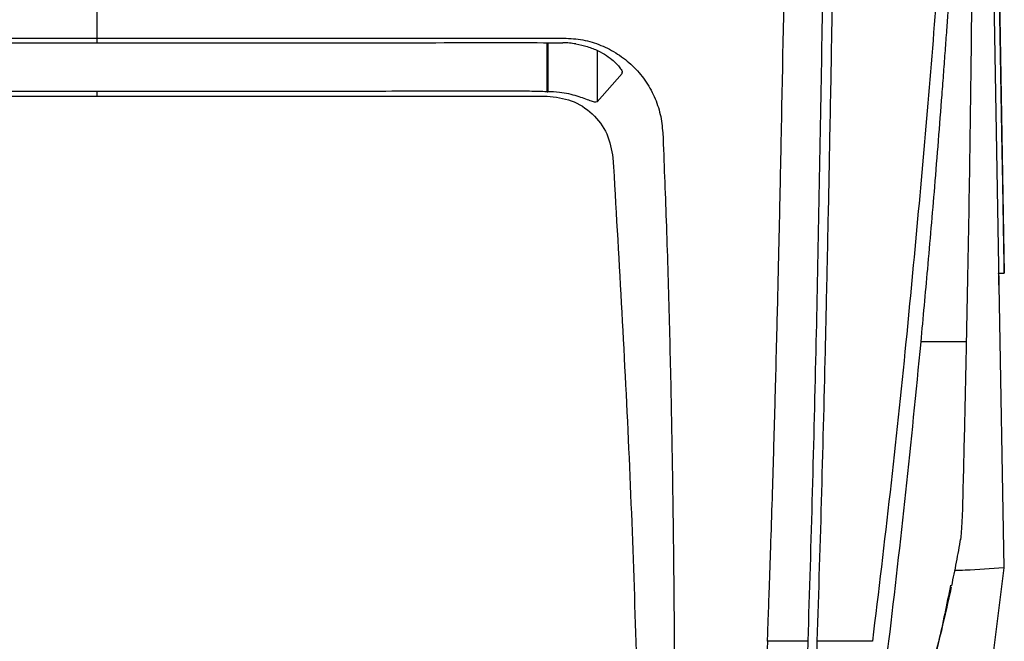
# Model space of a CAD drawing. Extents: x 106 to 315, y 19 to 260.
# Tile 104 of 132: x 209 to 226, y 216 to 227. Entities that reach past the tile are written whole.
import ezdxf

# ---------------------------------------------------------------- set-up
doc = ezdxf.new("R2010")
doc.units = 0
doc.layers.get('0').update_dxf_attribs({"linetype": 'CONTINUOUS'})

msp = doc.modelspace()

# ---------------------------------------------------------------- linework, layer by layer
at = {"color": 7, "linetype": 'CONTINUOUS'}
for p, q in [((225.939, 224.622), (225.732, 236.528)), ((225.788, 233.232), (225.975, 222.526)), ((225.721, 231.458), (225.881, 222.315)), ((210.269, 226.512), (210.269, 226.592)), ((219.358, 225.978), (218.923, 225.489)), ((210.269, 225.588), (210.269, 225.668)), ((210.269, 225.588), (218.058, 225.588)), ((218.058, 225.664), (218.07, 225.664)), ((225.877, 222.526), (225.975, 222.526)), ((225.881, 222.315), (225.966, 217.426)), ((225.966, 217.426), (225.183, 211.108)), ((225.045, 217.123), (225.031, 217.059))]:
    msp.add_line(p, q, dxfattribs=at)
at = {"color": 8, "linetype": 'CONTINUOUS'}
for p, q in [((218.058, 225.664), (218.058, 226.513)), ((218.07, 226.513), (218.07, 225.664)), ((218.923, 226.379), (218.923, 225.489)), ((219.358, 225.978), (219.358, 226.008))]:
    msp.add_line(p, q, dxfattribs=at)
at = {"color": 7, "linetype": 'CONTINUOUS'}
for points, knots in [([(225.595, 238.706), (225.539, 237.241), (225.456, 235.043), (225.329, 232.487), (225.259, 231.211), (225.223, 230.574), (225.204, 230.256), (225.194, 230.096), (225.19, 230.017), (225.187, 229.977), (225.186, 229.957), (225.186, 229.947), (225.185, 229.942), (225.185, 229.94), (225.185, 229.939), (225.185, 229.938), (225.185, 229.938), (225.185, 229.937), (225.185, 229.937), (225.185, 229.937), (225.185, 229.937), (225.185, 229.937), (225.185, 229.937), (225.185, 229.936), (225.184, 229.928), (225.183, 229.902), (225.176, 229.805), (225.164, 229.584), (225.139, 229.195), (225.104, 228.636), (225.07, 228.114), (225.04, 227.68), (225.02, 227.381), (224.998, 227.063), (224.974, 226.726), (224.948, 226.372), (224.921, 225.998), (224.861, 225.212), (224.771, 224.074), (224.649, 222.648), (224.566, 221.754), (224.527, 221.334)], [0, 0, 0, 0, 0.250983, 0.37648, 0.439228, 0.470602, 0.486289, 0.494132, 0.498054, 0.500014, 0.500995, 0.501485, 0.50173, 0.501853, 0.501914, 0.501945, 0.50196, 0.501968, 0.501971, 0.501973, 0.501974, 0.501975, 0.501975, 0.501975, 0.502139, 0.50334, 0.506602, 0.518813, 0.541495, 0.573692, 0.615403, 0.631589, 0.648855, 0.667199, 0.686622, 0.707123, 0.728704, 0.751363, 0.843593, 0.926471, 1, 1, 1, 1]), ([(225.417, 238.559), (225.361, 237.134), (225.249, 234.261), (224.995, 229.939), (224.68, 225.614), (224.408, 222.754), (224.272, 221.334)], [0, 0, 0, 0, 0.246098, 0.496293, 0.749822, 1, 1, 1, 1]), ([(223.125, 235.202), (223.106, 234.089), (223.077, 232.38), (223.049, 230.601), (223.037, 229.854), (223.033, 229.621), (223.029, 229.389), (223.026, 229.156), (223.022, 228.924), (223.018, 228.67), (223.012, 228.353), (223.005, 227.93), (222.996, 227.381), (222.984, 226.706), (222.97, 225.906), (222.953, 225.036), (222.937, 224.173), (222.921, 223.395), (222.906, 222.727), (222.894, 222.166), (222.884, 221.714), (222.878, 221.449), (222.875, 221.334)], [0, 0, 0, 0, 0.238888, 0.366606, 0.383331, 0.400056, 0.416781, 0.433506, 0.45023, 0.466955, 0.488339, 0.518826, 0.558414, 0.607105, 0.664897, 0.73179, 0.796082, 0.852538, 0.901158, 0.941942, 0.974889, 1, 1, 1, 1]), ([(222.72, 221.334), (222.752, 222.94), (222.818, 226.153), (222.878, 230.512), (222.923, 233.266), (222.941, 234.387)], [0, 0, 0, 0, 0.3721956, 0.7444064, 1, 1, 1, 1]), ([(221.874, 216.155), (221.879, 216.282), (221.89, 216.589), (221.91, 217.128), (221.933, 217.825), (221.961, 218.68), (221.989, 219.642), (222.015, 220.591), (222.043, 221.665), (222.071, 222.819), (222.099, 224.13), (222.141, 226.166), (222.191, 228.983), (222.231, 231.388), (222.252, 232.591)], [0, 0, 0, 0, 0.0237314, 0.0571463, 0.1002449, 0.1530271, 0.2154933, 0.2779055, 0.3278612, 0.412861, 0.4893387, 0.567478, 0.783744, 1, 1, 1, 1]), ([(225.434, 230.931), (225.434, 230.805), (225.431, 229.905), (225.419, 228.234), (225.395, 225.947), (225.362, 223.644), (225.332, 222.12), (225.316, 221.334)], [0, 0, 0, 0, 0.038978, 0.277378, 0.518916, 0.752101, 1, 1, 1, 1]), ([(210.269, 226.592), (210.269, 226.711), (210.269, 226.923), (210.269, 227.135), (210.269, 227.228)], [0, 0, 0, 0, 0.56, 1, 1, 1, 1]), ([(202.19, 226.593), (203.536, 226.592), (206.229, 226.591), (208.922, 226.592), (210.269, 226.592)], [0, 0, 0, 0, 0.500016, 1, 1, 1, 1]), ([(210.269, 226.592), (211.616, 226.592), (214.31, 226.591), (217.002, 226.592), (218.349, 226.593)], [0, 0, 0, 0, 0.4999842, 1, 1, 1, 1]), ([(218.349, 226.592), (218.459, 226.586), (218.679, 226.573), (218.996, 226.476), (219.287, 226.325), (219.545, 226.12), (219.76, 225.87), (219.921, 225.584), (220.03, 225.275), (220.051, 225.059), (220.062, 224.951)], [0, 0, 0, 0, 0.125046, 0.248699, 0.372344, 0.497203, 0.623689, 0.74916, 0.874272, 1, 1, 1, 1]), ([(202.208, 226.513), (202.208, 226.513), (202.209, 226.513), (202.21, 226.513), (202.216, 226.513), (202.237, 226.514), (203.579, 226.518), (206.26, 226.51), (208.926, 226.511), (210.269, 226.512)], [0, 0, 0, 0, 0.0000192, 0.0001668, 0.0005747, 0.0021139, 0.008088, 0.500005, 1, 1, 1, 1]), ([(210.269, 226.512), (211.613, 226.512), (213.709, 226.512), (216.101, 226.513), (217.444, 226.514), (218.035, 226.513), (218.33, 226.513)], [0, 0, 0, 0, 0.5000202, 0.780019, 0.8900133, 1, 1, 1, 1]), ([(218.558, 226.491), (218.52, 226.497), (218.444, 226.508), (218.368, 226.511), (218.33, 226.513)], [0, 0, 0, 0, 0.49983, 1, 1, 1, 1]), ([(218.558, 226.491), (218.624, 226.478), (218.762, 226.449), (218.997, 226.354), (219.21, 226.211), (219.325, 226.08), (219.363, 226.013), (219.36, 225.999), (219.359, 225.995)], [0, 0, 0, 0, 0.148022, 0.303948, 0.590281, 0.826929, 0.950712, 1, 1, 1, 1]), ([(210.269, 225.668), (210.067, 225.668), (209.659, 225.668), (209.046, 225.668), (208.426, 225.669), (207.801, 225.669), (207.17, 225.669), (206.47, 225.67), (205.783, 225.67), (205.12, 225.671), (204.551, 225.671), (203.99, 225.672), (203.492, 225.672), (203.125, 225.673), (202.878, 225.673), (202.689, 225.67), (202.55, 225.666), (202.48, 225.664)], [0, 0, 0, 0, 0.078046, 0.1568362, 0.2363706, 0.3166493, 0.3976722, 0.4794394, 0.5861909, 0.6621412, 0.7351641, 0.8052598, 0.8780571, 0.9268993, 0.9467436, 0.973055, 1, 1, 1, 1]), ([(202.48, 225.588), (203.779, 225.588), (206.294, 225.587), (208.87, 225.588), (210.163, 225.588), (210.243, 225.588), (210.263, 225.588), (210.268, 225.588), (210.269, 225.588), (210.269, 225.588), (210.269, 225.588), (210.269, 225.588), (210.269, 225.588), (210.269, 225.588)], [0, 0, 0, 0, 0.4999694, 0.9687333, 0.9921784, 0.9980421, 0.9995093, 0.9998767, 0.9999688, 0.999992, 0.9999979, 0.9999994, 1, 1, 1, 1]), ([(218.058, 225.664), (217.957, 225.667), (217.774, 225.672), (217.388, 225.674), (216.835, 225.672), (216.088, 225.672), (215.251, 225.671), (214.447, 225.67), (212.781, 225.669), (211.408, 225.668), (210.269, 225.668)], [0, 0, 0, 0, 0.038992, 0.070461, 0.148683, 0.251893, 0.358306, 0.470891, 0.561541, 1, 1, 1, 1]), ([(218.058, 225.588), (218.202, 225.572), (218.488, 225.539), (218.857, 225.298), (219.122, 224.945), (219.174, 224.661), (219.199, 224.519)], [0, 0, 0, 0, 0.249968, 0.499746, 0.749789, 1, 1, 1, 1]), ([(218.923, 225.489), (218.911, 225.486), (218.89, 225.478), (218.785, 225.514), (218.63, 225.575), (218.438, 225.627), (218.265, 225.658), (218.138, 225.662), (218.07, 225.664)], [0, 0, 0, 0, 0.154318, 0.298451, 0.564745, 0.702816, 0.838599, 1, 1, 1, 1]), ([(220.062, 224.951), (220.082, 224.445), (220.125, 223.384), (220.173, 221.767), (220.211, 220.096), (220.237, 218.498), (220.256, 216.805), (220.267, 215.199), (220.272, 213.57), (220.273, 212.061), (220.272, 210.522), (220.27, 209.023), (220.27, 208.06), (220.269, 207.598)], [0, 0, 0, 0, 0.085645, 0.179381, 0.274777, 0.370477, 0.453111, 0.565868, 0.648117, 0.735936, 0.829092, 0.918114, 1, 1, 1, 1]), ([(219.199, 224.519), (219.297, 222.843), (219.493, 219.467), (219.658, 214.359), (219.684, 210.928), (219.697, 209.2)], [0, 0, 0, 0, 0.328553, 0.661837, 1, 1, 1, 1]), ([(225.975, 222.526), (225.974, 222.564), (225.973, 222.64), (225.968, 222.926), (225.961, 223.344), (225.952, 223.892), (225.943, 224.38), (225.939, 224.622)], [0, 0, 0, 0, 0.206991, 0.409832, 0.609279, 0.806013, 1, 1, 1, 1]), ([(225.881, 222.315), (225.88, 222.339), (225.88, 222.371), (225.878, 222.495), (225.877, 222.526)], [0, 0, 0, 0, 0.750943, 1, 1, 1, 1]), ([(222.578, 216.155), (222.605, 217.014), (222.658, 218.732), (222.699, 220.467), (222.72, 221.334)], [0, 0, 0, 0, 0.500002, 1, 1, 1, 1]), ([(222.875, 221.334), (222.854, 220.467), (222.812, 218.732), (222.758, 217.014), (222.731, 216.155)], [0, 0, 0, 0, 0.5, 1, 1, 1, 1]), ([(224.272, 221.334), (224.183, 220.466), (224.003, 218.731), (223.795, 217.013), (223.691, 216.155)], [0, 0, 0, 0, 0.500003, 1, 1, 1, 1]), ([(224.527, 221.334), (224.443, 220.466), (224.273, 218.731), (224.072, 217.013), (223.971, 216.155)], [0, 0, 0, 0, 0.500002, 1, 1, 1, 1]), ([(225.317, 221.334), (225.231, 221.334), (225.06, 221.334), (224.705, 221.334), (224.527, 221.334)], [0, 0, 0, 0, 0.5, 1, 1, 1, 1]), ([(225.317, 221.334), (225.306, 220.857), (225.286, 219.904), (225.262, 218.952), (225.25, 218.477)], [0, 0, 0, 0, 0.500025, 1, 1, 1, 1]), ([(225.25, 218.477), (225.248, 218.397), (225.242, 218.237), (225.23, 218.048), (225.221, 217.936), (225.216, 217.912), (225.215, 217.908)], [0, 0, 0, 0, 0.309518, 0.618937, 0.928268, 1, 1, 1, 1]), ([(225.066, 217.115), (225.093, 217.25), (225.149, 217.522), (225.197, 217.797), (225.221, 217.935)], [0, 0, 0, 0, 0.4987064, 1, 1, 1, 1]), ([(225.966, 217.426), (225.743, 217.409), (225.461, 217.388), (225.178, 217.38), (225.118, 217.379)], [0, 0, 0, 0, 0.788872, 1, 1, 1, 1]), ([(224.323, 214.479), (224.336, 214.514), (224.359, 214.576), (224.416, 214.71), (224.464, 214.845), (224.505, 214.972), (224.538, 215.075), (224.581, 215.215), (224.648, 215.437), (224.758, 215.817), (224.907, 216.389), (225.007, 216.842), (225.062, 217.096)], [0, 0, 0, 0, 0.195212, 0.344084, 0.447862, 0.484213, 0.512002, 0.542946, 0.586133, 0.678972, 0.820787, 1, 1, 1, 1]), ([(221.874, 216.155), (221.817, 214.712), (221.701, 211.828), (221.522, 209.008), (221.432, 207.598)], [0, 0, 0, 0, 0.500008, 1, 1, 1, 1]), ([(222.578, 216.155), (222.512, 216.155), (222.379, 216.155), (222.043, 216.155), (221.874, 216.155)], [0, 0, 0, 0, 0.499999, 1, 1, 1, 1]), ([(222.277, 209.247), (222.336, 210.393), (222.454, 212.675), (222.537, 214.998), (222.578, 216.155)], [0, 0, 0, 0, 0.5022195, 1, 1, 1, 1]), ([(222.731, 216.155), (222.715, 215.662), (222.684, 214.733), (222.635, 213.435), (222.589, 212.313), (222.548, 211.367), (222.513, 210.594), (222.484, 209.993), (222.462, 209.563), (222.451, 209.333), (222.446, 209.247)], [0, 0, 0, 0, 0.211964, 0.399082, 0.561339, 0.698729, 0.81127, 0.89902, 0.961938, 1, 1, 1, 1]), ([(223.691, 216.155), (223.665, 216.155), (223.612, 216.155), (223.409, 216.155), (223.127, 216.155), (222.863, 216.155), (222.731, 216.155)], [0, 0, 0, 0, 0.2499897, 0.4999997, 0.7500111, 1, 1, 1, 1]), ([(223.971, 216.155), (223.912, 215.677), (223.795, 214.721), (223.667, 213.772), (223.603, 213.297)], [0, 0, 0, 0, 0.500004, 1, 1, 1, 1])]:
    msp.add_open_spline(points, degree=3, knots=knots, dxfattribs=at)
at = {"color": 8, "linetype": 'CONTINUOUS'}
msp.add_open_spline([(225.031, 217.059), (224.965, 216.732), (224.779, 215.812), (224.29, 214.339), (223.783, 213.236), (223.53, 212.685)], degree=3, knots=[0, 0, 0, 0, 0.215567, 0.607787, 1, 1, 1, 1], dxfattribs=at)

doc.saveas('drawing.dxf')
